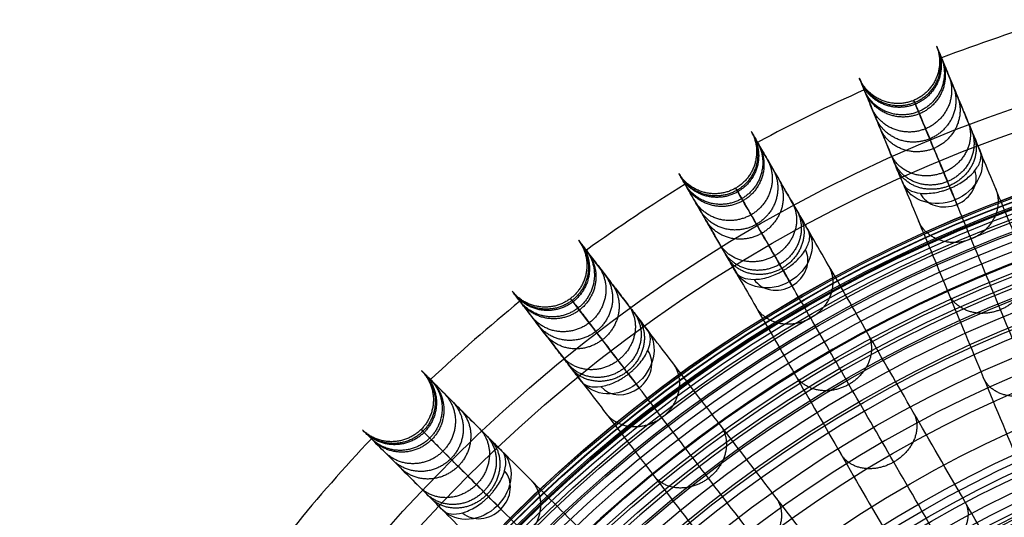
# Model space of a CAD drawing. Header units: millimetres. Extents: x -683 to -355, y -164 to 164.
# Tile 21 of 47: x -674 to -571, y 104 to 156. Entities that reach past the tile are written whole.
import ezdxf

# ---------------------------------------------------------------- set-up
doc = ezdxf.new("R2010")
doc.units = ezdxf.units.MM
doc.layers.add('Ø30', color=7, linetype='Continuous', true_color=0xc80000)

msp = doc.modelspace()

# ---------------------------------------------------------------- linework, layer by layer
at = {"layer": 'Ø30'}
for centre, radius in [((-518.91, 0, 247.28), 155.37), ((-518.91, 0, 244.8), 152.96), ((-518.91, 0, 163.15), 146.69), ((-518.91, 0, 157.44), 146.67), ((-518.91, 0, 167.58), 146.51), ((-518.91, 0, 171.92), 146.15), ((-518.91, 0, 149.26), 146.11), ((-518.91, 0, 176.14), 145.64), ((-518.91, 0, 144.53), 145.5), ((-518.91, 0, 220.27), 145.38), ((-518.91, 0, 180.22), 144.96), ((-518.91, 0, 138.68), 144.44), ((-518.91, 0, 184.13), 144.15), ((-518.91, 0, 187.85), 143.2), ((-518.91, 0, 132.7), 143.01), ((-518.91, 0, 191.17), 142.2), ((-518.91, 0, 126.68), 141.24), ((-518.91, 0, 193.92), 141.24), ((-518.91, 0, 196.94), 140.02), ((-518.91, 0, 120.62), 139.13), ((-518.91, 0, 199.55), 138.8), ((-518.91, 0, 201.09), 137.98), ((-518.91, 0, 114.53), 136.69), ((-518.91, 0, 203.8), 136.49), ((-518.91, 0, 233.04), 135.24), ((-518.91, 0, 108.43), 133.92), ((-518.91, 0, 204.97), 133.63), ((-518.91, 0, 102.3), 130.84), ((-518.91, 0, 96.18), 127.44), ((-518.91, 0, 90.05), 123.76), ((-518.91, 0, 249.46), 121.46), ((-518.91, 0, 248.24), 120.64), ((-518.91, 0, 83.93), 119.79), ((-518.91, 0, 245.92), 119.23), ((-518.91, 0, 243.39), 117.89), ((-518.91, 0, 240.95), 116.79), ((-518.91, 0, 238.61), 115.93), ((-518.91, 0, 77.83), 115.54), ((-518.91, 0, 236.39), 115.31), ((-518.91, 0, 234.32), 114.92), ((-518.91, 0, 229.05), 114.86), ((-518.91, 0, 232.41), 114.72), ((-518.91, 0, 230.65), 114.71), ((-518.91, 0, 71.75), 111.04), ((-518.91, 0, 65.43), 106.06)]:
    msp.add_circle(centre, radius, dxfattribs=at)
at = {"layer": 'Ø30', "extrusion": (0, 0, -1)}
for centre, radius in [((518.91, 0, -264.32), 140.09), ((518.91, 0, -264.32), 137.62), ((518.91, 0, -263.15), 132.78), ((518.91, 0, -259.89), 129.01)]:
    msp.add_circle(centre, radius, dxfattribs=at)
at = {"layer": 'Ø30'}
for start, end in [(106.5486, 110.9514), (114.0486, 118.4514), (121.5486, 125.9514), (129.0486, 133.4514), (136.5486, 140.9514)]:
    msp.add_arc((-518.91, 0, 142.41), 163, start, end, dxfattribs=at)
at = {"layer": 'Ø30', "extrusion": (-0.197737, 0.477379, -0.85616)}
for start, end in [(180.7094, 270), (270, 359.2906)]:
    msp.add_arc((479.41, 409.71, 0.28), 4.41, start, end, dxfattribs=at)
at = {"layer": 'Ø30', "extrusion": (0.197737, -0.477379, 0.85616)}
for start, end in [(270, 357.784), (182.216, 270)]:
    msp.add_arc((-479.41, 409.71, 2.83), 3.12, start, end, dxfattribs=at)
at = {"layer": 'Ø30', "extrusion": (0.92388, 0.382683, -1.99608e-15)}
msp.add_arc((350.92, 211.46, -479.41), 4.41, 123.6054, 211.114, dxfattribs=at)
at = {"layer": 'Ø30', "extrusion": (-0.258356, 0.447485, -0.85616)}
for start, end in [(180.7094, 270), (270, 359.2906)]:
    msp.add_arc((449.39, 461.83, 31.74), 4.41, start, end, dxfattribs=at)
at = {"layer": 'Ø30', "extrusion": (0.258356, -0.447485, 0.85616)}
for start, end in [(270, 357.784), (182.216, 270)]:
    msp.add_arc((-449.39, 461.83, -28.62), 3.12, start, end, dxfattribs=at)
at = {"layer": 'Ø30', "extrusion": (0.866025, 0.5, -7.36633e-15)}
msp.add_arc((411.8, 211.46, -449.39), 4.41, 123.6054, 211.114, dxfattribs=at)
at = {"layer": 'Ø30', "extrusion": (-0.314554, 0.409935, -0.85616)}
for start, end in [(180.7094, 270), (270, 359.2906)]:
    msp.add_arc((411.68, 510.15, 60.9), 4.41, start, end, dxfattribs=at)
at = {"layer": 'Ø30', "extrusion": (0.314554, -0.409935, 0.85616)}
for start, end in [(270, 357.784), (182.216, 270)]:
    msp.add_arc((-411.68, 510.15, -57.79), 3.12, start, end, dxfattribs=at)
at = {"layer": 'Ø30', "extrusion": (0.793353, 0.608761, -1.76514e-15)}
msp.add_arc((468.23, 211.46, -411.68), 4.41, 123.6054, 211.114, dxfattribs=at)
at = {"layer": 'Ø30', "extrusion": (-0.36537, 0.36537, -0.85616)}
for start, end in [(180.7094, 270), (270, 359.2906)]:
    msp.add_arc((366.93, 553.84, 87.27), 4.41, start, end, dxfattribs=at)
at = {"layer": 'Ø30', "extrusion": (0.36537, -0.36537, 0.85616)}
for start, end in [(270, 357.784), (182.216, 270)]:
    msp.add_arc((-366.93, 553.84, -84.16), 3.12, start, end, dxfattribs=at)
at = {"layer": 'Ø30', "extrusion": (0.707107, 0.707107, 1.03038e-16)}
msp.add_arc((519.27, 211.46, -366.93), 4.41, 123.6054, 211.114, dxfattribs=at)
at = {"layer": 'Ø30'}
for points, knots in [([(-550.97, 88.91, 26.48), (-552.66, 92.98, 30.88), (-554.31, 96.97, 35.38), (-555.91, 100.84, 39.98), (-557.48, 104.63, 44.5), (-559.02, 108.33, 49.12), (-560.49, 111.89, 53.85), (-561.93, 115.36, 58.47), (-563.32, 118.72, 63.21), (-564.65, 121.92, 68.05), (-565.94, 125.04, 72.77), (-567.17, 128.01, 77.6), (-568.33, 130.81, 82.54), (-569.45, 133.52, 87.33), (-570.51, 136.08, 92.24), (-571.48, 138.42, 97.26), (-572.42, 140.69, 102.12), (-573.28, 142.77, 107.1), (-574.04, 144.61, 112.18), (-574.79, 146.4, 117.11), (-575.43, 147.96, 122.14), (-575.97, 149.26, 127.25), (-576.49, 150.52, 132.23), (-576.91, 151.52, 137.3), (-577.2, 152.22, 142.41), (-577.2, 152.22, 142.42), (-577.2, 152.22, 142.42), (-577.2, 152.22, 142.42), (-577.38, 152.67, 145.7), (-577.52, 153, 149.01), (-577.6, 153.2, 152.32), (-577.69, 153.4, 155.58), (-577.72, 153.49, 158.85), (-577.71, 153.45, 162.11), (-577.7, 153.42, 165.3), (-577.64, 153.28, 168.5), (-577.53, 153.03, 171.67), (-577.43, 152.79, 174.75), (-577.29, 152.44, 177.82), (-577.1, 151.98, 180.87), (-576.91, 151.54, 183.79), (-576.69, 151, 186.7), (-576.42, 150.34, 189.58), (-576.16, 149.72, 192.3), (-575.86, 149, 195), (-575.52, 148.17, 197.66), (-575.36, 147.78, 198.9), (-575.18, 147.36, 200.13), (-574.82, 146.47, 202.58), (-574.62, 146, 203.79), (-574.41, 145.5, 204.98), (-574.22, 145.03, 206.11), (-574.01, 144.53, 207.23), (-573.79, 144, 208.33), (-573.58, 143.49, 209.38), (-573.36, 142.95, 210.41), (-573.12, 142.39, 211.43)], [0, 0, 0, 0, 21.204799, 21.204799, 21.204799, 41.99698, 41.99698, 41.99698, 62.294163, 62.294163, 62.294163, 82.036498, 82.036498, 82.036498, 101.193153, 101.193153, 101.193153, 119.768949, 119.768949, 119.768949, 137.816316, 137.816316, 137.816316, 155.433498, 155.433498, 155.433498, 155.443084, 155.443084, 155.443084, 166.745582, 166.745582, 166.745582, 177.871129, 177.871129, 177.871129, 188.740149, 188.740149, 188.740149, 199.26457, 199.26457, 199.26457, 209.352232, 209.352232, 209.352232, 218.911491, 218.911491, 218.911491, 223.383634, 223.383634, 227.855231, 227.855231, 227.855231, 232.074047, 232.074047, 232.074047, 236.114875, 236.114875, 236.114875, 236.114875]), ([(-581.26, 139.02, 211.43), (-581.5, 139.58, 210.41), (-581.72, 140.12, 209.38), (-581.93, 140.62, 208.33), (-582.15, 141.15, 207.23), (-582.36, 141.66, 206.11), (-582.55, 142.13, 204.98), (-582.76, 142.63, 203.79), (-582.96, 143.1, 202.58), (-583.32, 143.99, 200.13), (-583.5, 144.41, 198.9), (-583.66, 144.8, 197.66), (-584, 145.63, 195), (-584.3, 146.35, 192.3), (-584.56, 146.97, 189.58), (-584.83, 147.62, 186.7), (-585.05, 148.17, 183.79), (-585.24, 148.61, 180.87), (-585.43, 149.07, 177.82), (-585.57, 149.42, 174.75), (-585.67, 149.66, 171.67), (-585.78, 149.91, 168.5), (-585.83, 150.05, 165.3), (-585.85, 150.08, 162.11), (-585.86, 150.11, 158.85), (-585.83, 150.03, 155.58), (-585.74, 149.83, 152.32), (-585.66, 149.62, 149.01), (-585.52, 149.3, 145.7), (-585.34, 148.85, 142.42), (-585.34, 148.85, 142.42), (-585.34, 148.85, 142.42), (-585.34, 148.85, 142.41), (-585.05, 148.15, 137.3), (-584.63, 147.15, 132.23), (-584.11, 145.89, 127.25), (-583.57, 144.59, 122.14), (-582.93, 143.03, 117.11), (-582.18, 141.24, 112.18), (-581.42, 139.4, 107.1), (-580.56, 137.32, 102.12), (-579.62, 135.05, 97.26), (-578.65, 132.7, 92.24), (-577.59, 130.15, 87.33), (-576.47, 127.44, 82.54), (-575.31, 124.64, 77.6), (-574.08, 121.66, 72.77), (-572.79, 118.55, 68.05), (-571.46, 115.35, 63.21), (-570.07, 111.99, 58.47), (-568.63, 108.52, 53.85), (-567.15, 104.96, 49.12), (-565.62, 101.26, 44.5), (-564.05, 97.47, 39.98), (-562.45, 93.6, 35.38), (-560.8, 89.61, 30.88), (-559.11, 85.54, 26.48)], [0, 0, 0, 0, 4.040828, 4.040828, 4.040828, 8.259644, 8.259644, 8.259644, 12.731241, 12.731241, 17.203384, 17.203384, 17.203384, 26.762643, 26.762643, 26.762643, 36.850305, 36.850305, 36.850305, 47.374726, 47.374726, 47.374726, 58.243746, 58.243746, 58.243746, 69.369292, 69.369292, 69.369292, 80.671791, 80.671791, 80.671791, 80.681377, 80.681377, 80.681377, 98.298559, 98.298559, 98.298559, 116.345926, 116.345926, 116.345926, 134.921722, 134.921722, 134.921722, 154.078377, 154.078377, 154.078377, 173.820712, 173.820712, 173.820712, 194.117895, 194.117895, 194.117895, 214.910076, 214.910076, 214.910076, 236.114875, 236.114875, 236.114875, 236.114875]), ([(-553.87, 84.4, 29.55), (-555.54, 88.43, 33.9), (-558.77, 96.22, 42.71), (-563.29, 107.13, 56.38), (-567.39, 117.03, 70.35), (-571.02, 125.79, 84.56), (-574.12, 133.28, 98.97), (-576.64, 139.37, 113.54), (-578.53, 143.93, 128.21), (-579.6, 146.51, 141.26), (-580.06, 147.62, 152.55), (-580.16, 147.86, 162), (-579.99, 147.46, 171.22), (-579.57, 146.45, 180.07), (-578.93, 144.89, 188.43), (-578.07, 142.83, 196.14), (-577.19, 140.7, 202.03), (-576.4, 138.79, 206.29), (-575.98, 137.78, 208.25), (-575.77, 137.26, 209.18)], [0, 0, 0, 0, 21.206687, 42.000163, 62.298384, 82.041442, 101.198015, 119.773444, 137.819283, 155.44352, 166.748088, 177.876049, 188.747485, 199.274348, 209.364632, 218.926927, 227.876161, 232.097972, 236.141838, 236.141838, 236.141838, 236.141838]), ([(-562.3, 83.97, 26.48), (-564.51, 87.78, 30.88), (-566.67, 91.52, 35.38), (-568.76, 95.15, 39.98), (-570.81, 98.7, 44.5), (-572.81, 102.17, 49.12), (-574.74, 105.5, 53.85), (-576.62, 108.76, 58.47), (-578.44, 111.91, 63.21), (-580.17, 114.91, 68.05), (-581.85, 117.83, 72.77), (-583.47, 120.62, 77.6), (-584.98, 123.24, 82.54), (-586.45, 125.78, 87.33), (-587.83, 128.18, 92.24), (-589.1, 130.37, 97.26), (-590.33, 132.5, 102.12), (-591.45, 134.45, 107.1), (-592.45, 136.18, 112.18), (-593.42, 137.85, 117.11), (-594.26, 139.32, 122.14), (-594.96, 140.53, 127.25), (-595.65, 141.72, 132.23), (-596.19, 142.66, 137.3), (-596.57, 143.31, 142.41), (-596.57, 143.31, 142.42), (-596.57, 143.31, 142.42), (-596.57, 143.31, 142.42), (-596.81, 143.73, 145.7), (-596.99, 144.04, 149.01), (-597.1, 144.23, 152.32), (-597.21, 144.42, 155.58), (-597.25, 144.5, 158.85), (-597.23, 144.47, 162.11), (-597.22, 144.44, 165.3), (-597.14, 144.31, 168.5), (-597.01, 144.07, 171.67), (-596.87, 143.84, 174.75), (-596.69, 143.52, 177.82), (-596.44, 143.09, 180.87), (-596.2, 142.67, 183.79), (-595.9, 142.16, 186.7), (-595.55, 141.55, 189.58), (-595.22, 140.97, 192.3), (-594.82, 140.29, 195), (-594.37, 139.51, 197.66), (-594.16, 139.15, 198.9), (-593.94, 138.75, 200.13), (-593.46, 137.92, 202.58), (-593.2, 137.48, 203.79), (-592.93, 137.01, 204.98), (-592.67, 136.57, 206.11), (-592.4, 136.1, 207.23), (-592.12, 135.6, 208.33), (-591.84, 135.13, 209.38), (-591.55, 134.62, 210.41), (-591.25, 134.09, 211.43)], [0, 0, 0, 0, 21.204799, 21.204799, 21.204799, 41.99698, 41.99698, 41.99698, 62.294163, 62.294163, 62.294163, 82.036498, 82.036498, 82.036498, 101.193153, 101.193153, 101.193153, 119.768949, 119.768949, 119.768949, 137.816316, 137.816316, 137.816316, 155.433498, 155.433498, 155.433498, 155.443084, 155.443084, 155.443084, 166.745582, 166.745582, 166.745582, 177.871129, 177.871129, 177.871129, 188.740149, 188.740149, 188.740149, 199.26457, 199.26457, 199.26457, 209.352232, 209.352232, 209.352232, 218.911491, 218.911491, 218.911491, 223.383634, 223.383634, 227.855231, 227.855231, 227.855231, 232.074047, 232.074047, 232.074047, 236.114875, 236.114875, 236.114875, 236.114875]), ([(-576.28, 138.49, 215.13), (-576.22, 138.52, 215.13), (-576.16, 138.54, 215.13), (-576.1, 138.57, 215.12), (-576.04, 138.59, 215.12), (-575.99, 138.62, 215.12), (-575.87, 138.67, 215.11), (-575.81, 138.7, 215.1), (-575.64, 138.79, 215.08), (-575.53, 138.85, 215.06), (-575.21, 139.03, 215), (-575, 139.17, 214.93), (-574.8, 139.31, 214.85), (-574.6, 139.45, 214.77), (-574.41, 139.6, 214.67), (-574.24, 139.76, 214.56), (-574.03, 139.95, 214.42), (-573.84, 140.15, 214.25), (-573.68, 140.35, 214.06), (-573.39, 140.72, 213.72), (-573.19, 141.09, 213.31), (-573.09, 141.44, 212.86), (-573, 141.79, 212.41), (-573.01, 142.11, 211.92), (-573.12, 142.39, 211.43)], [0, 0, 0, 0, 0.217298, 0.217298, 0.217298, 0.434342, 0.434342, 0.651386, 0.651386, 1.085525, 1.085525, 1.954213, 1.954213, 1.954213, 2.83705, 2.83705, 2.83705, 3.927983, 3.927983, 3.927983, 5.906108, 5.906108, 5.906108, 7.882596, 7.882596, 7.882596, 7.882596]), ([(-598.87, 129.69, 211.43), (-599.18, 130.22, 210.41), (-599.47, 130.72, 209.38), (-599.75, 131.2, 208.33), (-600.03, 131.69, 207.23), (-600.3, 132.16, 206.11), (-600.56, 132.61, 204.98), (-600.83, 133.08, 203.79), (-601.09, 133.52, 202.58), (-601.57, 134.35, 200.13), (-601.79, 134.74, 198.9), (-602, 135.11, 197.66), (-602.45, 135.89, 195), (-602.85, 136.57, 192.3), (-603.18, 137.15, 189.58), (-603.53, 137.76, 186.7), (-603.83, 138.27, 183.79), (-604.07, 138.68, 180.87), (-604.31, 139.11, 177.82), (-604.5, 139.44, 174.75), (-604.64, 139.67, 171.67), (-604.77, 139.9, 168.5), (-604.85, 140.03, 165.3), (-604.86, 140.06, 162.11), (-604.88, 140.09, 158.85), (-604.84, 140.01, 155.58), (-604.73, 139.82, 152.32), (-604.62, 139.63, 149.01), (-604.44, 139.33, 145.7), (-604.2, 138.91, 142.42), (-604.2, 138.91, 142.42), (-604.2, 138.91, 142.42), (-604.2, 138.91, 142.41), (-603.82, 138.25, 137.3), (-603.28, 137.31, 132.23), (-602.59, 136.13, 127.25), (-601.89, 134.92, 122.14), (-601.05, 133.45, 117.11), (-600.08, 131.77, 112.18), (-599.08, 130.05, 107.1), (-597.96, 128.1, 102.12), (-596.73, 125.97, 97.26), (-595.46, 123.77, 92.24), (-594.08, 121.38, 87.33), (-592.61, 118.84, 82.54), (-591.1, 116.21, 77.6), (-589.48, 113.42, 72.77), (-587.8, 110.5, 68.05), (-586.07, 107.5, 63.21), (-584.25, 104.35, 58.47), (-582.37, 101.1, 53.85), (-580.44, 97.76, 49.12), (-578.44, 94.3, 44.5), (-576.39, 90.74, 39.98), (-574.29, 87.11, 35.38), (-572.14, 83.38, 30.88), (-569.93, 79.56, 26.48)], [0, 0, 0, 0, 4.040828, 4.040828, 4.040828, 8.259644, 8.259644, 8.259644, 12.731241, 12.731241, 17.203384, 17.203384, 17.203384, 26.762643, 26.762643, 26.762643, 36.850305, 36.850305, 36.850305, 47.374726, 47.374726, 47.374726, 58.243746, 58.243746, 58.243746, 69.369292, 69.369292, 69.369292, 80.671791, 80.671791, 80.671791, 80.681377, 80.681377, 80.681377, 98.298559, 98.298559, 98.298559, 116.345926, 116.345926, 116.345926, 134.921722, 134.921722, 134.921722, 154.078377, 154.078377, 154.078377, 173.820712, 173.820712, 173.820712, 194.117895, 194.117895, 194.117895, 214.910076, 214.910076, 214.910076, 236.114875, 236.114875, 236.114875, 236.114875]), ([(-581.26, 139.02, 211.43), (-581.15, 138.74, 211.92), (-580.93, 138.5, 212.41), (-580.61, 138.32, 212.86), (-580.3, 138.14, 213.31), (-579.9, 138.02, 213.72), (-579.43, 137.97, 214.06), (-578.96, 137.92, 214.4), (-578.44, 137.94, 214.67), (-577.9, 138.02, 214.85), (-577.66, 138.06, 214.93), (-577.42, 138.12, 215), (-577.06, 138.22, 215.06), (-576.94, 138.25, 215.08), (-576.75, 138.31, 215.1), (-576.69, 138.33, 215.11), (-576.57, 138.38, 215.12), (-576.52, 138.4, 215.12), (-576.46, 138.42, 215.12), (-576.4, 138.44, 215.13), (-576.34, 138.47, 215.13), (-576.28, 138.49, 215.13)], [0, 0, 0, 0, 1.976488, 1.976488, 1.976488, 3.954613, 3.954613, 3.954613, 5.937868, 5.937868, 5.937868, 6.806556, 6.806556, 7.240695, 7.240695, 7.457739, 7.457739, 7.674783, 7.674783, 7.674783, 7.892081, 7.892081, 7.892081, 7.892081]), ([(-564.59, 79.11, 29.55), (-566.77, 82.89, 33.9), (-570.99, 90.2, 42.71), (-576.89, 100.42, 56.38), (-582.25, 109.7, 70.35), (-586.99, 117.91, 84.56), (-591.04, 124.93, 98.97), (-594.34, 130.64, 113.54), (-596.81, 134.92, 128.21), (-598.2, 137.34, 141.26), (-598.8, 138.37, 152.55), (-598.94, 138.6, 162), (-598.72, 138.22, 171.22), (-598.17, 137.28, 180.07), (-597.33, 135.82, 188.43), (-596.21, 133.89, 196.14), (-595.06, 131.89, 202.03), (-594.03, 130.1, 206.29), (-593.48, 129.15, 208.25), (-593.2, 128.66, 209.18)], [0, 0, 0, 0, 21.206687, 42.000163, 62.298384, 82.041442, 101.198015, 119.773444, 137.819283, 155.44352, 166.748088, 177.876049, 188.747485, 199.274348, 209.364632, 218.926927, 227.876161, 232.097972, 236.141838, 236.141838, 236.141838, 236.141838]), ([(-593.86, 129.82, 215.13), (-593.81, 129.85, 215.13), (-593.75, 129.88, 215.13), (-593.7, 129.92, 215.12), (-593.65, 129.95, 215.12), (-593.59, 129.98, 215.12), (-593.48, 130.05, 215.11), (-593.43, 130.09, 215.1), (-593.27, 130.2, 215.08), (-593.17, 130.27, 215.06), (-592.87, 130.5, 215), (-592.68, 130.66, 214.93), (-592.51, 130.82, 214.85), (-592.1, 131.2, 214.67), (-591.77, 131.6, 214.4), (-591.53, 132, 214.06), (-591.29, 132.41, 213.72), (-591.14, 132.8, 213.31), (-591.09, 133.16, 212.86), (-591.04, 133.52, 212.41), (-591.1, 133.83, 211.92), (-591.25, 134.09, 211.43)], [0, 0, 0, 0, 0.217298, 0.217298, 0.217298, 0.434342, 0.434342, 0.651386, 0.651386, 1.085525, 1.085525, 1.954213, 1.954213, 1.954213, 3.937468, 3.937468, 3.937468, 5.915593, 5.915593, 5.915593, 7.892081, 7.892081, 7.892081, 7.892081]), ([(-572.89, 77.58, 26.48), (-575.57, 81.08, 30.88), (-578.2, 84.5, 35.38), (-580.75, 87.83, 39.98), (-583.25, 91.08, 44.5), (-585.69, 94.26, 49.12), (-588.03, 97.31, 53.85), (-590.32, 100.3, 58.47), (-592.53, 103.18, 63.21), (-594.64, 105.93, 68.05), (-596.7, 108.6, 72.77), (-598.66, 111.16, 77.6), (-600.5, 113.56, 82.54), (-602.29, 115.89, 87.33), (-603.97, 118.08, 92.24), (-605.51, 120.1, 97.26), (-607.01, 122.05, 102.12), (-608.38, 123.83, 107.1), (-609.59, 125.41, 112.18), (-610.77, 126.95, 117.11), (-611.8, 128.29, 122.14), (-612.66, 129.4, 127.25), (-613.49, 130.49, 132.23), (-614.15, 131.35, 137.3), (-614.61, 131.95, 142.41), (-614.61, 131.95, 142.42), (-614.61, 131.95, 142.42), (-614.61, 131.95, 142.42), (-614.91, 132.34, 145.7), (-615.12, 132.61, 149.01), (-615.25, 132.79, 152.32), (-615.39, 132.96, 155.58), (-615.44, 133.04, 158.85), (-615.42, 133.01, 162.11), (-615.4, 132.98, 165.3), (-615.31, 132.86, 168.5), (-615.14, 132.65, 171.67), (-614.98, 132.44, 174.75), (-614.75, 132.14, 177.82), (-614.45, 131.74, 180.87), (-614.16, 131.36, 183.79), (-613.8, 130.9, 186.7), (-613.37, 130.34, 189.58), (-612.96, 129.8, 192.3), (-612.49, 129.18, 195), (-611.94, 128.47, 197.66), (-611.68, 128.13, 198.9), (-611.41, 127.78, 200.13), (-610.82, 127.01, 202.58), (-610.51, 126.61, 203.79), (-610.18, 126.18, 204.98), (-609.87, 125.77, 206.11), (-609.54, 125.34, 207.23), (-609.19, 124.89, 208.33), (-608.85, 124.45, 209.38), (-608.5, 123.99, 210.41), (-608.13, 123.5, 211.43)], [0, 0, 0, 0, 21.204799, 21.204799, 21.204799, 41.99698, 41.99698, 41.99698, 62.294163, 62.294163, 62.294163, 82.036498, 82.036498, 82.036498, 101.193153, 101.193153, 101.193153, 119.768949, 119.768949, 119.768949, 137.816316, 137.816316, 137.816316, 155.433498, 155.433498, 155.433498, 155.443084, 155.443084, 155.443084, 166.745582, 166.745582, 166.745582, 177.871129, 177.871129, 177.871129, 188.740149, 188.740149, 188.740149, 199.26457, 199.26457, 199.26457, 209.352232, 209.352232, 209.352232, 218.911491, 218.911491, 218.911491, 223.383634, 223.383634, 227.855231, 227.855231, 227.855231, 232.074047, 232.074047, 232.074047, 236.114875, 236.114875, 236.114875, 236.114875]), ([(-598.87, 129.69, 211.43), (-598.73, 129.43, 211.92), (-598.48, 129.23, 212.41), (-598.14, 129.09, 212.86), (-597.81, 128.95, 213.31), (-597.39, 128.88, 213.72), (-596.92, 128.89, 214.06), (-596.45, 128.9, 214.4), (-595.94, 128.98, 214.67), (-595.41, 129.14, 214.85), (-595.18, 129.21, 214.93), (-594.95, 129.3, 215), (-594.6, 129.44, 215.06), (-594.48, 129.5, 215.08), (-594.31, 129.58, 215.1), (-594.26, 129.61, 215.11), (-594.14, 129.67, 215.12), (-594.09, 129.7, 215.12), (-594.03, 129.73, 215.12), (-593.98, 129.76, 215.13), (-593.92, 129.79, 215.13), (-593.86, 129.82, 215.13)], [0, 0, 0, 0, 1.976488, 1.976488, 1.976488, 3.954613, 3.954613, 3.954613, 5.937868, 5.937868, 5.937868, 6.806556, 6.806556, 7.240695, 7.240695, 7.457739, 7.457739, 7.674783, 7.674783, 7.674783, 7.892081, 7.892081, 7.892081, 7.892081]), ([(-615.12, 118.14, 211.43), (-615.49, 118.63, 210.41), (-615.84, 119.09, 209.38), (-616.18, 119.52, 208.33), (-616.53, 119.98, 207.23), (-616.86, 120.41, 206.11), (-617.17, 120.81, 204.98), (-617.5, 121.24, 203.79), (-617.81, 121.65, 202.58), (-618.4, 122.41, 200.13), (-618.67, 122.77, 198.9), (-618.93, 123.11, 197.66), (-619.48, 123.82, 195), (-619.95, 124.44, 192.3), (-620.36, 124.97, 189.58), (-620.79, 125.53, 186.7), (-621.15, 126, 183.79), (-621.44, 126.38, 180.87), (-621.74, 126.77, 177.82), (-621.97, 127.07, 174.75), (-622.13, 127.28, 171.67), (-622.3, 127.5, 168.5), (-622.39, 127.62, 165.3), (-622.41, 127.65, 162.11), (-622.43, 127.67, 158.85), (-622.38, 127.6, 155.58), (-622.24, 127.43, 152.32), (-622.11, 127.25, 149.01), (-621.89, 126.97, 145.7), (-621.6, 126.59, 142.42), (-621.6, 126.59, 142.42), (-621.6, 126.59, 142.42), (-621.6, 126.59, 142.41), (-621.14, 125.99, 137.3), (-620.48, 125.13, 132.23), (-619.65, 124.04, 127.25), (-618.79, 122.93, 122.14), (-617.76, 121.59, 117.11), (-616.58, 120.05, 112.18), (-615.37, 118.47, 107.1), (-614, 116.68, 102.12), (-612.5, 114.73, 97.26), (-610.96, 112.72, 92.24), (-609.28, 110.53, 87.33), (-607.49, 108.2, 82.54), (-605.65, 105.8, 77.6), (-603.69, 103.24, 72.77), (-601.63, 100.57, 68.05), (-599.52, 97.82, 63.21), (-597.31, 94.93, 58.47), (-595.02, 91.95, 53.85), (-592.68, 88.89, 49.12), (-590.24, 85.72, 44.5), (-587.74, 82.46, 39.98), (-585.19, 79.14, 35.38), (-582.56, 75.72, 30.88), (-579.88, 72.22, 26.48)], [0, 0, 0, 0, 4.040828, 4.040828, 4.040828, 8.259644, 8.259644, 8.259644, 12.731241, 12.731241, 17.203384, 17.203384, 17.203384, 26.762643, 26.762643, 26.762643, 36.850305, 36.850305, 36.850305, 47.374726, 47.374726, 47.374726, 58.243746, 58.243746, 58.243746, 69.369292, 69.369292, 69.369292, 80.671791, 80.671791, 80.671791, 80.681377, 80.681377, 80.681377, 98.298559, 98.298559, 98.298559, 116.345926, 116.345926, 116.345926, 134.921722, 134.921722, 134.921722, 154.078377, 154.078377, 154.078377, 173.820712, 173.820712, 173.820712, 194.117895, 194.117895, 194.117895, 214.910076, 214.910076, 214.910076, 236.114875, 236.114875, 236.114875, 236.114875]), ([(-574.52, 72.47, 29.55), (-577.18, 75.93, 33.9), (-582.32, 82.63, 42.71), (-589.51, 92, 56.38), (-596.03, 100.5, 70.35), (-601.8, 108.02, 84.56), (-606.73, 114.45, 98.97), (-610.74, 119.68, 113.54), (-613.75, 123.6, 128.21), (-615.45, 125.81, 141.26), (-616.18, 126.76, 152.55), (-616.34, 126.97, 162), (-616.08, 126.63, 171.22), (-615.41, 125.76, 180.07), (-614.38, 124.42, 188.43), (-613.03, 122.65, 196.14), (-611.63, 120.83, 202.03), (-610.37, 119.19, 206.29), (-609.7, 118.32, 208.25), (-609.36, 117.87, 209.18)], [0, 0, 0, 0, 21.206687, 42.000163, 62.298384, 82.041442, 101.198015, 119.773444, 137.819283, 155.44352, 166.748088, 177.876049, 188.747485, 199.274348, 209.364632, 218.926927, 227.876161, 232.097972, 236.141838, 236.141838, 236.141838, 236.141838]), ([(-610.17, 118.93, 215.13), (-610.12, 118.96, 215.13), (-610.07, 119, 215.13), (-610.02, 119.04, 215.12), (-609.97, 119.08, 215.12), (-609.92, 119.12, 215.12), (-609.82, 119.21, 215.11), (-609.77, 119.25, 215.1), (-609.63, 119.38, 215.08), (-609.54, 119.46, 215.06), (-609.27, 119.73, 215), (-609.11, 119.91, 214.93), (-608.95, 120.1, 214.85), (-608.6, 120.52, 214.67), (-608.33, 120.97, 214.4), (-608.14, 121.4, 214.06), (-607.95, 121.83, 213.72), (-607.86, 122.23, 213.31), (-607.86, 122.6, 212.86), (-607.85, 122.96, 212.41), (-607.95, 123.27, 211.92), (-608.13, 123.5, 211.43)], [0, 0, 0, 0, 0.217298, 0.217298, 0.217298, 0.434342, 0.434342, 0.651386, 0.651386, 1.085525, 1.085525, 1.954213, 1.954213, 1.954213, 3.937468, 3.937468, 3.937468, 5.915593, 5.915593, 5.915593, 7.892081, 7.892081, 7.892081, 7.892081]), ([(-582.56, 69.87, 26.48), (-585.67, 72.99, 30.88), (-588.72, 76.04, 35.38), (-591.69, 79, 39.98), (-594.59, 81.91, 44.5), (-597.42, 84.73, 49.12), (-600.14, 87.46, 53.85), (-602.8, 90.12, 58.47), (-605.37, 92.69, 63.21), (-607.82, 95.14, 68.05), (-610.21, 97.52, 72.77), (-612.49, 99.8, 77.6), (-614.63, 101.94, 82.54), (-616.7, 104.02, 87.33), (-618.66, 105.97, 92.24), (-620.45, 107.77, 97.26), (-622.19, 109.5, 102.12), (-623.78, 111.1, 107.1), (-625.19, 112.51, 112.18), (-626.56, 113.87, 117.11), (-627.76, 115.07, 122.14), (-628.74, 116.06, 127.25), (-629.71, 117.03, 132.23), (-630.48, 117.79, 137.3), (-631.01, 118.33, 142.41), (-631.01, 118.33, 142.42), (-631.01, 118.33, 142.42), (-631.01, 118.33, 142.42), (-631.36, 118.67, 145.7), (-631.61, 118.92, 149.01), (-631.76, 119.08, 152.32), (-631.92, 119.23, 155.58), (-631.98, 119.3, 158.85), (-631.96, 119.27, 162.11), (-631.93, 119.25, 165.3), (-631.83, 119.14, 168.5), (-631.63, 118.95, 171.67), (-631.45, 118.76, 174.75), (-631.18, 118.5, 177.82), (-630.83, 118.15, 180.87), (-630.49, 117.81, 183.79), (-630.08, 117.39, 186.7), (-629.58, 116.89, 189.58), (-629.1, 116.42, 192.3), (-628.55, 115.87, 195), (-627.91, 115.23, 197.66), (-627.61, 114.93, 198.9), (-627.29, 114.61, 200.13), (-626.61, 113.93, 202.58), (-626.25, 113.57, 203.79), (-625.87, 113.19, 204.98), (-625.51, 112.82, 206.11), (-625.12, 112.44, 207.23), (-624.72, 112.03, 208.33), (-624.33, 111.65, 209.38), (-623.92, 111.24, 210.41), (-623.49, 110.8, 211.43)], [0, 0, 0, 0, 21.204799, 21.204799, 21.204799, 41.99698, 41.99698, 41.99698, 62.294163, 62.294163, 62.294163, 82.036498, 82.036498, 82.036498, 101.193153, 101.193153, 101.193153, 119.768949, 119.768949, 119.768949, 137.816316, 137.816316, 137.816316, 155.433498, 155.433498, 155.433498, 155.443084, 155.443084, 155.443084, 166.745582, 166.745582, 166.745582, 177.871129, 177.871129, 177.871129, 188.740149, 188.740149, 188.740149, 199.26457, 199.26457, 199.26457, 209.352232, 209.352232, 209.352232, 218.911491, 218.911491, 218.911491, 223.383634, 223.383634, 227.855231, 227.855231, 227.855231, 232.074047, 232.074047, 232.074047, 236.114875, 236.114875, 236.114875, 236.114875]), ([(-615.12, 118.14, 211.43), (-614.94, 117.9, 211.92), (-614.66, 117.73, 212.41), (-614.31, 117.64, 212.86), (-613.96, 117.55, 213.31), (-613.54, 117.54, 213.72), (-613.08, 117.61, 214.06), (-612.61, 117.68, 214.4), (-612.12, 117.83, 214.67), (-611.61, 118.05, 214.85), (-611.39, 118.15, 214.93), (-611.17, 118.27, 215), (-610.85, 118.46, 215.06), (-610.74, 118.52, 215.08), (-610.58, 118.63, 215.1), (-610.53, 118.66, 215.11), (-610.42, 118.74, 215.12), (-610.37, 118.77, 215.12), (-610.32, 118.81, 215.12), (-610.27, 118.85, 215.13), (-610.22, 118.89, 215.13), (-610.17, 118.93, 215.13)], [0, 0, 0, 0, 1.976488, 1.976488, 1.976488, 3.954613, 3.954613, 3.954613, 5.937868, 5.937868, 5.937868, 6.806556, 6.806556, 7.240695, 7.240695, 7.457739, 7.457739, 7.674783, 7.674783, 7.674783, 7.892081, 7.892081, 7.892081, 7.892081]), ([(-629.72, 104.57, 211.43), (-630.15, 105.01, 210.41), (-630.56, 105.42, 209.38), (-630.95, 105.81, 208.33), (-631.35, 106.21, 207.23), (-631.74, 106.59, 206.11), (-632.1, 106.96, 204.98), (-632.48, 107.34, 203.79), (-632.84, 107.7, 202.58), (-633.52, 108.38, 200.13), (-633.84, 108.7, 198.9), (-634.14, 109, 197.66), (-634.78, 109.64, 195), (-635.33, 110.19, 192.3), (-635.8, 110.66, 189.58), (-636.3, 111.16, 186.7), (-636.72, 111.58, 183.79), (-637.06, 111.92, 180.87), (-637.41, 112.27, 177.82), (-637.68, 112.53, 174.75), (-637.86, 112.72, 171.67), (-638.06, 112.91, 168.5), (-638.16, 113.02, 165.3), (-638.19, 113.04, 162.11), (-638.21, 113.07, 158.85), (-638.15, 113, 155.58), (-637.99, 112.85, 152.32), (-637.84, 112.69, 149.01), (-637.59, 112.44, 145.7), (-637.24, 112.1, 142.42), (-637.24, 112.1, 142.42), (-637.24, 112.1, 142.42), (-637.24, 112.1, 142.41), (-636.71, 111.56, 137.3), (-635.94, 110.8, 132.23), (-634.97, 109.83, 127.25), (-633.98, 108.84, 122.14), (-632.79, 107.65, 117.11), (-631.42, 106.28, 112.18), (-630.01, 104.87, 107.1), (-628.42, 103.27, 102.12), (-626.68, 101.54, 97.26), (-624.88, 99.74, 92.24), (-622.93, 97.79, 87.33), (-620.86, 95.71, 82.54), (-618.71, 93.57, 77.6), (-616.44, 91.29, 72.77), (-614.05, 88.91, 68.05), (-611.6, 86.46, 63.21), (-609.03, 83.89, 58.47), (-606.37, 81.23, 53.85), (-603.65, 78.51, 49.12), (-600.82, 75.68, 44.5), (-597.92, 72.77, 39.98), (-594.95, 69.81, 35.38), (-591.9, 66.76, 30.88), (-588.79, 63.64, 26.48)], [0, 0, 0, 0, 4.040828, 4.040828, 4.040828, 8.259644, 8.259644, 8.259644, 12.731241, 12.731241, 17.203384, 17.203384, 17.203384, 26.762643, 26.762643, 26.762643, 36.850305, 36.850305, 36.850305, 47.374726, 47.374726, 47.374726, 58.243746, 58.243746, 58.243746, 69.369292, 69.369292, 69.369292, 80.671791, 80.671791, 80.671791, 80.681377, 80.681377, 80.681377, 98.298559, 98.298559, 98.298559, 116.345926, 116.345926, 116.345926, 134.921722, 134.921722, 134.921722, 154.078377, 154.078377, 154.078377, 173.820712, 173.820712, 173.820712, 194.117895, 194.117895, 194.117895, 214.910076, 214.910076, 214.910076, 236.114875, 236.114875, 236.114875, 236.114875]), ([(-583.51, 64.59, 29.55), (-586.59, 67.68, 33.9), (-592.56, 73.65, 42.71), (-600.91, 82, 56.38), (-608.49, 89.57, 70.35), (-615.19, 96.28, 84.56), (-620.92, 102.01, 98.97), (-625.58, 106.67, 113.54), (-629.07, 110.16, 128.21), (-631.05, 112.13, 141.26), (-631.9, 112.98, 152.55), (-632.08, 113.17, 162), (-631.77, 112.86, 171.22), (-631, 112.09, 180.07), (-629.81, 110.89, 188.43), (-628.23, 109.32, 196.14), (-626.6, 107.69, 202.03), (-625.14, 106.23, 206.29), (-624.37, 105.45, 208.25), (-623.97, 105.05, 209.18)], [0, 0, 0, 0, 21.206687, 42.000163, 62.298384, 82.041442, 101.198015, 119.773444, 137.819283, 155.44352, 166.748088, 177.876049, 188.747485, 199.274348, 209.364632, 218.926927, 227.876161, 232.097972, 236.141838, 236.141838, 236.141838, 236.141838]), ([(-624.91, 106, 215.13), (-624.86, 106.04, 215.13), (-624.82, 106.09, 215.13), (-624.78, 106.13, 215.12), (-624.73, 106.18, 215.12), (-624.69, 106.23, 215.12), (-624.6, 106.32, 215.11), (-624.56, 106.37, 215.1), (-624.44, 106.51, 215.08), (-624.36, 106.61, 215.06), (-624.13, 106.91, 215), (-623.99, 107.11, 214.93), (-623.86, 107.32, 214.85), (-623.57, 107.79, 214.67), (-623.35, 108.26, 214.4), (-623.22, 108.71, 214.06), (-623.09, 109.16, 213.72), (-623.05, 109.58, 213.31), (-623.1, 109.94, 212.86), (-623.14, 110.3, 212.41), (-623.27, 110.59, 211.92), (-623.49, 110.8, 211.43)], [0, 0, 0, 0, 0.217298, 0.217298, 0.217298, 0.434342, 0.434342, 0.651386, 0.651386, 1.085525, 1.085525, 1.954213, 1.954213, 1.954213, 3.937468, 3.937468, 3.937468, 5.915593, 5.915593, 5.915593, 7.892081, 7.892081, 7.892081, 7.892081]), ([(-629.72, 104.57, 211.43), (-629.5, 104.36, 211.92), (-629.21, 104.23, 212.41), (-628.85, 104.18, 212.86), (-628.49, 104.14, 213.31), (-628.07, 104.18, 213.72), (-627.62, 104.31, 214.06), (-627.17, 104.44, 214.4), (-626.7, 104.65, 214.67), (-626.23, 104.94, 214.85), (-626.02, 105.07, 214.93), (-625.82, 105.21, 215), (-625.52, 105.45, 215.06), (-625.43, 105.52, 215.08), (-625.28, 105.65, 215.1), (-625.23, 105.69, 215.11), (-625.14, 105.78, 215.12), (-625.09, 105.82, 215.12), (-625.05, 105.86, 215.12), (-625, 105.91, 215.13), (-624.96, 105.95, 215.13), (-624.91, 106, 215.13)], [0, 0, 0, 0, 1.976488, 1.976488, 1.976488, 3.954613, 3.954613, 3.954613, 5.937868, 5.937868, 5.937868, 6.806556, 6.806556, 7.240695, 7.240695, 7.457739, 7.457739, 7.674783, 7.674783, 7.674783, 7.892081, 7.892081, 7.892081, 7.892081])]:
    msp.add_open_spline(points, degree=3, knots=knots, dxfattribs=at)
for points, weights, knots in [([(-577.71, 153.45, 162.11), (-576.1, 149.42, 162.07), (-580.11, 147.75, 162.07), (-584.13, 146.09, 162.07), (-585.85, 150.08, 162.11)], [0.994515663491, 0.709875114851, 1, 0.709875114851, 0.994515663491], [7.928215, 7.928215, 7.928215, 15.707963, 15.707963, 23.487712, 23.487712, 23.487712]), ([(-577.6, 153.2, 152.32), (-576, 149.17, 152.61), (-580.01, 147.51, 152.61), (-584.03, 145.84, 152.61), (-585.74, 149.83, 152.32)], [0.994518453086, 0.709873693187, 1, 0.709873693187, 0.994518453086], [7.928177, 7.928177, 7.928177, 15.707963, 15.707963, 23.48775, 23.48775, 23.48775]), ([(-577.53, 153.03, 171.67), (-575.93, 149.01, 171.3), (-579.95, 147.35, 171.3), (-583.96, 145.68, 171.3), (-585.67, 149.66, 171.67)], [0.994520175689, 0.709872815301, 1, 0.709872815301, 0.994520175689], [7.928153, 7.928153, 7.928153, 15.707963, 15.707963, 23.487773, 23.487773, 23.487773]), ([(-577.2, 152.22, 142.42), (-575.61, 148.23, 143.06), (-579.62, 146.56, 143.06), (-583.64, 144.9, 143.06), (-585.34, 148.85, 142.42)], [0.994519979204, 0.709872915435, 1, 0.709872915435, 0.994519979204], [7.928156, 7.928156, 7.928156, 15.707963, 15.707963, 23.487771, 23.487771, 23.487771]), ([(-577.1, 151.98, 180.87), (-575.51, 147.99, 180.17), (-579.53, 146.33, 180.17), (-583.54, 144.67, 180.17), (-585.24, 148.61, 180.87)], [0.994533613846, 0.709865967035, 1, 0.709865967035, 0.994533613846], [7.92797, 7.92797, 7.92797, 15.707963, 15.707963, 23.487957, 23.487957, 23.487957]), ([(-576.42, 150.34, 189.58), (-574.86, 146.42, 188.54), (-578.87, 144.76, 188.54), (-582.89, 143.09, 188.54), (-584.56, 146.97, 189.58)], [0.994562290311, 0.709851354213, 1, 0.709851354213, 0.994562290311], [7.927578, 7.927578, 7.927578, 15.707963, 15.707963, 23.488349, 23.488349, 23.488349]), ([(-575.97, 149.26, 127.25), (-574.42, 145.36, 128.39), (-578.43, 143.7, 128.39), (-582.45, 142.03, 128.39), (-584.11, 145.89, 127.25)], [0.994559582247, 0.709852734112, 1, 0.709852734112, 0.994559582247], [7.927615, 7.927615, 7.927615, 15.707963, 15.707963, 23.488312, 23.488312, 23.488312]), ([(-575.52, 148.17, 197.66), (-574, 144.34, 196.26), (-578.01, 142.68, 196.26), (-582.03, 141.02, 196.26), (-583.66, 144.8, 197.66)], [0.994618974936, 0.709822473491, 1, 0.709822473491, 0.994618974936], [7.926803, 7.926803, 7.926803, 15.707963, 15.707963, 23.489123, 23.489123, 23.489123]), ([(-574.41, 145.5, 204.98), (-572.95, 141.82, 203.19), (-576.97, 140.16, 203.19), (-580.99, 138.49, 203.19), (-582.55, 142.13, 204.98)], [0.99473984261, 0.709760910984, 1, 0.709760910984, 0.99473984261], [7.925153, 7.925153, 7.925153, 15.707963, 15.707963, 23.490774, 23.490774, 23.490774]), ([(-597.23, 144.47, 162.11), (-595.11, 140.67, 162.07), (-598.88, 138.5, 162.07), (-602.64, 136.33, 162.07), (-604.86, 140.06, 162.11)], [0.994515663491, 0.709875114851, 1, 0.709875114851, 0.994515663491], [7.928215, 7.928215, 7.928215, 15.707963, 15.707963, 23.487712, 23.487712, 23.487712]), ([(-597.1, 144.23, 152.32), (-594.98, 140.44, 152.61), (-598.74, 138.27, 152.61), (-602.51, 136.1, 152.61), (-604.73, 139.82, 152.32)], [0.994518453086, 0.709873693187, 1, 0.709873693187, 0.994518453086], [7.928177, 7.928177, 7.928177, 15.707963, 15.707963, 23.48775, 23.48775, 23.48775]), ([(-574.04, 144.61, 112.18), (-572.55, 140.85, 113.77), (-576.57, 139.19, 113.77), (-580.58, 137.52, 113.77), (-582.18, 141.24, 112.18)], [0.994578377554, 0.7098431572, 1, 0.7098431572, 0.994578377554], [7.927358, 7.927358, 7.927358, 15.707963, 15.707963, 23.488569, 23.488569, 23.488569]), ([(-597.01, 144.07, 171.67), (-594.89, 140.29, 171.3), (-598.66, 138.12, 171.3), (-602.42, 135.95, 171.3), (-604.64, 139.67, 171.67)], [0.994520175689, 0.709872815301, 1, 0.709872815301, 0.994520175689], [7.928153, 7.928153, 7.928153, 15.707963, 15.707963, 23.487773, 23.487773, 23.487773]), ([(-596.57, 143.31, 142.42), (-594.47, 139.56, 143.06), (-598.23, 137.39, 143.06), (-602, 135.21, 143.06), (-604.2, 138.91, 142.42)], [0.994519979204, 0.709872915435, 1, 0.709872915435, 0.994519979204], [7.928156, 7.928156, 7.928156, 15.707963, 15.707963, 23.487771, 23.487771, 23.487771]), ([(-573.79, 144, 208.33), (-572.37, 140.41, 206.31), (-576.38, 138.75, 206.31), (-580.4, 137.09, 206.31), (-581.93, 140.62, 208.33)], [0.994812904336, 0.709723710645, 1, 0.709723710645, 0.994812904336], [7.924155, 7.924155, 7.924155, 15.707963, 15.707963, 23.491771, 23.491771, 23.491771]), ([(-596.44, 143.09, 180.87), (-594.34, 139.34, 180.17), (-598.11, 137.17, 180.17), (-601.87, 134.99, 180.17), (-604.07, 138.68, 180.87)], [0.994533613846, 0.709865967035, 1, 0.709865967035, 0.994533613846], [7.92797, 7.92797, 7.92797, 15.707963, 15.707963, 23.487957, 23.487957, 23.487957]), ([(-595.55, 141.55, 189.58), (-593.49, 137.87, 188.54), (-597.26, 135.69, 188.54), (-601.02, 133.52, 188.54), (-603.18, 137.15, 189.58)], [0.994562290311, 0.709851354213, 1, 0.709851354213, 0.994562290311], [7.927578, 7.927578, 7.927578, 15.707963, 15.707963, 23.488349, 23.488349, 23.488349]), ([(-594.96, 140.53, 127.25), (-592.92, 136.87, 128.39), (-596.68, 134.7, 128.39), (-600.45, 132.53, 128.39), (-602.59, 136.13, 127.25)], [0.994559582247, 0.709852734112, 1, 0.709852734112, 0.994559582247], [7.927615, 7.927615, 7.927615, 15.707963, 15.707963, 23.488312, 23.488312, 23.488312]), ([(-594.37, 139.51, 197.66), (-592.37, 135.92, 196.26), (-596.13, 133.74, 196.26), (-599.9, 131.57, 196.26), (-602, 135.11, 197.66)], [0.994618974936, 0.709822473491, 1, 0.709822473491, 0.994618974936], [7.926803, 7.926803, 7.926803, 15.707963, 15.707963, 23.489123, 23.489123, 23.489123]), ([(-571.48, 138.42, 97.26), (-570.05, 134.81, 99.22), (-574.06, 133.15, 99.22), (-578.08, 131.48, 99.22), (-579.62, 135.05, 97.26)], [0.994566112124, 0.709849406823, 1, 0.709849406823, 0.994566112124], [7.927526, 7.927526, 7.927526, 15.707963, 15.707963, 23.488401, 23.488401, 23.488401]), ([(-592.93, 137.01, 204.98), (-591, 133.55, 203.19), (-594.76, 131.38, 203.19), (-598.53, 129.21, 203.19), (-600.56, 132.61, 204.98)], [0.99473984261, 0.709760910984, 1, 0.709760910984, 0.99473984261], [7.925153, 7.925153, 7.925153, 15.707963, 15.707963, 23.490774, 23.490774, 23.490774]), ([(-592.45, 136.18, 112.18), (-590.48, 132.65, 113.77), (-594.24, 130.47, 113.77), (-598.01, 128.3, 113.77), (-600.08, 131.77, 112.18)], [0.994578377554, 0.7098431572, 1, 0.7098431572, 0.994578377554], [7.927358, 7.927358, 7.927358, 15.707963, 15.707963, 23.488569, 23.488569, 23.488569]), ([(-592.12, 135.6, 208.33), (-590.24, 132.24, 206.31), (-594, 130.06, 206.31), (-597.77, 127.89, 206.31), (-599.75, 131.2, 208.33)], [0.994812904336, 0.709723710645, 1, 0.709723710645, 0.994812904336], [7.924155, 7.924155, 7.924155, 15.707963, 15.707963, 23.491771, 23.491771, 23.491771]), ([(-615.42, 133.01, 162.11), (-612.82, 129.53, 162.07), (-616.27, 126.88, 162.07), (-619.72, 124.23, 162.07), (-622.41, 127.65, 162.11)], [0.994515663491, 0.709875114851, 1, 0.709875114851, 0.994515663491], [7.928215, 7.928215, 7.928215, 15.707963, 15.707963, 23.487712, 23.487712, 23.487712]), ([(-615.25, 132.79, 152.32), (-612.66, 129.31, 152.61), (-616.11, 126.67, 152.61), (-619.56, 124.02, 152.61), (-622.24, 127.43, 152.32)], [0.994518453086, 0.709873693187, 1, 0.709873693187, 0.994518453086], [7.928177, 7.928177, 7.928177, 15.707963, 15.707963, 23.48775, 23.48775, 23.48775]), ([(-615.14, 132.65, 171.67), (-612.55, 129.18, 171.3), (-616, 126.53, 171.3), (-619.45, 123.88, 171.3), (-622.13, 127.28, 171.67)], [0.994520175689, 0.709872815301, 1, 0.709872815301, 0.994520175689], [7.928153, 7.928153, 7.928153, 15.707963, 15.707963, 23.487773, 23.487773, 23.487773]), ([(-614.61, 131.95, 142.42), (-612.04, 128.5, 143.06), (-615.49, 125.86, 143.06), (-618.94, 123.21, 143.06), (-621.6, 126.59, 142.42)], [0.994519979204, 0.709872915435, 1, 0.709872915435, 0.994519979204], [7.928156, 7.928156, 7.928156, 15.707963, 15.707963, 23.487771, 23.487771, 23.487771]), ([(-614.45, 131.74, 180.87), (-611.88, 128.3, 180.17), (-615.33, 125.66, 180.17), (-618.78, 123.01, 180.17), (-621.44, 126.38, 180.87)], [0.994533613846, 0.709865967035, 1, 0.709865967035, 0.994533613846], [7.92797, 7.92797, 7.92797, 15.707963, 15.707963, 23.487957, 23.487957, 23.487957]), ([(-568.33, 130.81, 82.54), (-566.96, 127.36, 84.81), (-570.98, 125.7, 84.81), (-575, 124.04, 84.81), (-576.47, 127.44, 82.54)], [0.994503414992, 0.709881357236, 1, 0.709881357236, 0.994503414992], [7.928382, 7.928382, 7.928382, 15.707963, 15.707963, 23.487544, 23.487544, 23.487544]), ([(-613.37, 130.34, 189.58), (-610.85, 126.95, 188.54), (-614.3, 124.31, 188.54), (-617.75, 121.66, 188.54), (-620.36, 124.97, 189.58)], [0.994562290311, 0.709851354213, 1, 0.709851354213, 0.994562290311], [7.927578, 7.927578, 7.927578, 15.707963, 15.707963, 23.488349, 23.488349, 23.488349]), ([(-589.1, 130.37, 97.26), (-587.21, 126.98, 99.22), (-590.97, 124.81, 99.22), (-594.74, 122.64, 99.22), (-596.73, 125.97, 97.26)], [0.994566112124, 0.709849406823, 1, 0.709849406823, 0.994566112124], [7.927526, 7.927526, 7.927526, 15.707963, 15.707963, 23.488401, 23.488401, 23.488401]), ([(-612.66, 129.4, 127.25), (-610.15, 126.04, 128.39), (-613.6, 123.4, 128.39), (-617.05, 120.75, 128.39), (-619.65, 124.04, 127.25)], [0.994559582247, 0.709852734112, 1, 0.709852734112, 0.994559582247], [7.927615, 7.927615, 7.927615, 15.707963, 15.707963, 23.488312, 23.488312, 23.488312]), ([(-611.94, 128.47, 197.66), (-609.48, 125.17, 196.26), (-612.93, 122.52, 196.26), (-616.38, 119.87, 196.26), (-618.93, 123.11, 197.66)], [0.994618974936, 0.709822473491, 1, 0.709822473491, 0.994618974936], [7.926803, 7.926803, 7.926803, 15.707963, 15.707963, 23.489123, 23.489123, 23.489123]), ([(-610.18, 126.18, 204.98), (-607.81, 123, 203.19), (-611.26, 120.36, 203.19), (-614.71, 117.71, 203.19), (-617.17, 120.81, 204.98)], [0.99473984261, 0.709760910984, 1, 0.709760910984, 0.99473984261], [7.925153, 7.925153, 7.925153, 15.707963, 15.707963, 23.490774, 23.490774, 23.490774]), ([(-609.59, 125.41, 112.18), (-607.18, 122.17, 113.77), (-610.63, 119.52, 113.77), (-614.08, 116.88, 113.77), (-616.58, 120.05, 112.18)], [0.994578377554, 0.7098431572, 1, 0.7098431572, 0.994578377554], [7.927358, 7.927358, 7.927358, 15.707963, 15.707963, 23.488569, 23.488569, 23.488569]), ([(-609.19, 124.89, 208.33), (-606.89, 121.8, 206.31), (-610.34, 119.15, 206.31), (-613.79, 116.5, 206.31), (-616.18, 119.52, 208.33)], [0.994812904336, 0.709723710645, 1, 0.709723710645, 0.994812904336], [7.924155, 7.924155, 7.924155, 15.707963, 15.707963, 23.491771, 23.491771, 23.491771]), ([(-584.98, 123.24, 82.54), (-583.18, 120, 84.81), (-586.94, 117.83, 84.81), (-590.71, 115.66, 84.81), (-592.61, 118.84, 82.54)], [0.994503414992, 0.709881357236, 1, 0.709881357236, 0.994503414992], [7.928382, 7.928382, 7.928382, 15.707963, 15.707963, 23.487544, 23.487544, 23.487544]), ([(-564.65, 121.92, 68.05), (-563.35, 118.63, 70.58), (-567.36, 116.97, 70.58), (-571.38, 115.31, 70.58), (-572.79, 118.55, 68.05)], [0.994371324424, 0.709948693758, 1, 0.709948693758, 0.994371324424], [7.930188, 7.930188, 7.930188, 15.707963, 15.707963, 23.485739, 23.485739, 23.485739]), ([(-631.96, 119.27, 162.11), (-628.93, 116.16, 162.07), (-632, 113.09, 162.07), (-635.07, 110.01, 162.07), (-638.19, 113.04, 162.11)], [0.994515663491, 0.709875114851, 1, 0.709875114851, 0.994515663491], [7.928215, 7.928215, 7.928215, 15.707963, 15.707963, 23.487712, 23.487712, 23.487712]), ([(-605.51, 120.1, 97.26), (-603.2, 116.98, 99.22), (-606.65, 114.34, 99.22), (-610.1, 111.69, 99.22), (-612.5, 114.73, 97.26)], [0.994566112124, 0.709849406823, 1, 0.709849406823, 0.994566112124], [7.927526, 7.927526, 7.927526, 15.707963, 15.707963, 23.488401, 23.488401, 23.488401]), ([(-631.76, 119.08, 152.32), (-628.74, 115.97, 152.61), (-631.81, 112.9, 152.61), (-634.88, 109.82, 152.61), (-637.99, 112.85, 152.32)], [0.994518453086, 0.709873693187, 1, 0.709873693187, 0.994518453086], [7.928177, 7.928177, 7.928177, 15.707963, 15.707963, 23.48775, 23.48775, 23.48775]), ([(-631.63, 118.95, 171.67), (-628.61, 115.85, 171.3), (-631.69, 112.77, 171.3), (-634.76, 109.7, 171.3), (-637.86, 112.72, 171.67)], [0.994520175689, 0.709872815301, 1, 0.709872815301, 0.994520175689], [7.928153, 7.928153, 7.928153, 15.707963, 15.707963, 23.487773, 23.487773, 23.487773]), ([(-631.01, 118.33, 142.42), (-628.02, 115.25, 143.06), (-631.09, 112.18, 143.06), (-634.16, 109.1, 143.06), (-637.24, 112.1, 142.42)], [0.994519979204, 0.709872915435, 1, 0.709872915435, 0.994519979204], [7.928156, 7.928156, 7.928156, 15.707963, 15.707963, 23.487771, 23.487771, 23.487771]), ([(-630.83, 118.15, 180.87), (-627.84, 115.07, 180.17), (-630.91, 112, 180.17), (-633.98, 108.92, 180.17), (-637.06, 111.92, 180.87)], [0.994533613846, 0.709865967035, 1, 0.709865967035, 0.994533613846], [7.92797, 7.92797, 7.92797, 15.707963, 15.707963, 23.487957, 23.487957, 23.487957]), ([(-629.58, 116.89, 189.58), (-626.63, 113.87, 188.54), (-629.71, 110.79, 188.54), (-632.78, 107.72, 188.54), (-635.8, 110.66, 189.58)], [0.994562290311, 0.709851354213, 1, 0.709851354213, 0.994562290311], [7.927578, 7.927578, 7.927578, 15.707963, 15.707963, 23.488349, 23.488349, 23.488349]), ([(-628.74, 116.06, 127.25), (-625.82, 113.06, 128.39), (-628.89, 109.98, 128.39), (-631.97, 106.91, 128.39), (-634.97, 109.83, 127.25)], [0.994559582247, 0.709852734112, 1, 0.709852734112, 0.994559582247], [7.927615, 7.927615, 7.927615, 15.707963, 15.707963, 23.488312, 23.488312, 23.488312]), ([(-627.91, 115.23, 197.66), (-625.04, 112.28, 196.26), (-628.11, 109.2, 196.26), (-631.19, 106.13, 196.26), (-634.14, 109, 197.66)], [0.994618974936, 0.709822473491, 1, 0.709822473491, 0.994618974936], [7.926803, 7.926803, 7.926803, 15.707963, 15.707963, 23.489123, 23.489123, 23.489123]), ([(-580.17, 114.91, 68.05), (-578.45, 111.82, 70.58), (-582.22, 109.65, 70.58), (-585.98, 107.47, 70.58), (-587.8, 110.5, 68.05)], [0.994371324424, 0.709948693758, 1, 0.709948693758, 0.994371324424], [7.930188, 7.930188, 7.930188, 15.707963, 15.707963, 23.485739, 23.485739, 23.485739]), ([(-625.87, 113.19, 204.98), (-623.11, 110.35, 203.19), (-626.18, 107.27, 203.19), (-629.26, 104.2, 203.19), (-632.1, 106.96, 204.98)], [0.99473984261, 0.709760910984, 1, 0.709760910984, 0.99473984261], [7.925153, 7.925153, 7.925153, 15.707963, 15.707963, 23.490774, 23.490774, 23.490774]), ([(-600.5, 113.56, 82.54), (-598.29, 110.59, 84.81), (-601.74, 107.94, 84.81), (-605.19, 105.3, 84.81), (-607.49, 108.2, 82.54)], [0.994503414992, 0.709881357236, 1, 0.709881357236, 0.994503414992], [7.928382, 7.928382, 7.928382, 15.707963, 15.707963, 23.487544, 23.487544, 23.487544]), ([(-625.19, 112.51, 112.18), (-622.37, 109.6, 113.77), (-625.44, 106.53, 113.77), (-628.52, 103.46, 113.77), (-631.42, 106.28, 112.18)], [0.994578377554, 0.7098431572, 1, 0.7098431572, 0.994578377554], [7.927358, 7.927358, 7.927358, 15.707963, 15.707963, 23.488569, 23.488569, 23.488569]), ([(-624.72, 112.03, 208.33), (-622.03, 109.27, 206.31), (-625.11, 106.19, 206.31), (-628.18, 103.12, 206.31), (-630.95, 105.81, 208.33)], [0.994812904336, 0.709723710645, 1, 0.709723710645, 0.994812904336], [7.924155, 7.924155, 7.924155, 15.707963, 15.707963, 23.491771, 23.491771, 23.491771]), ([(-620.45, 107.77, 97.26), (-617.75, 104.98, 99.22), (-620.82, 101.91, 99.22), (-623.89, 98.83, 99.22), (-626.68, 101.54, 97.26)], [0.994566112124, 0.709849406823, 1, 0.709849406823, 0.994566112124], [7.927526, 7.927526, 7.927526, 15.707963, 15.707963, 23.488401, 23.488401, 23.488401]), ([(-594.64, 105.93, 68.05), (-592.54, 103.09, 70.58), (-595.99, 100.45, 70.58), (-599.43, 97.8, 70.58), (-601.63, 100.57, 68.05)], [0.994371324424, 0.709948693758, 1, 0.709948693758, 0.994371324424], [7.930188, 7.930188, 7.930188, 15.707963, 15.707963, 23.485739, 23.485739, 23.485739]), ([(-574.74, 105.5, 53.85), (-573.11, 102.55, 56.6), (-576.87, 100.38, 56.6), (-580.63, 98.21, 56.6), (-582.37, 101.1, 53.85)], [0.994147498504, 0.710062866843, 1, 0.710062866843, 0.994147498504], [7.93325, 7.93325, 7.93325, 15.707963, 15.707963, 23.482677, 23.482677, 23.482677])]:
    msp.add_rational_spline(points, weights, degree=2, knots=knots, dxfattribs=at)

doc.saveas('drawing.dxf')
